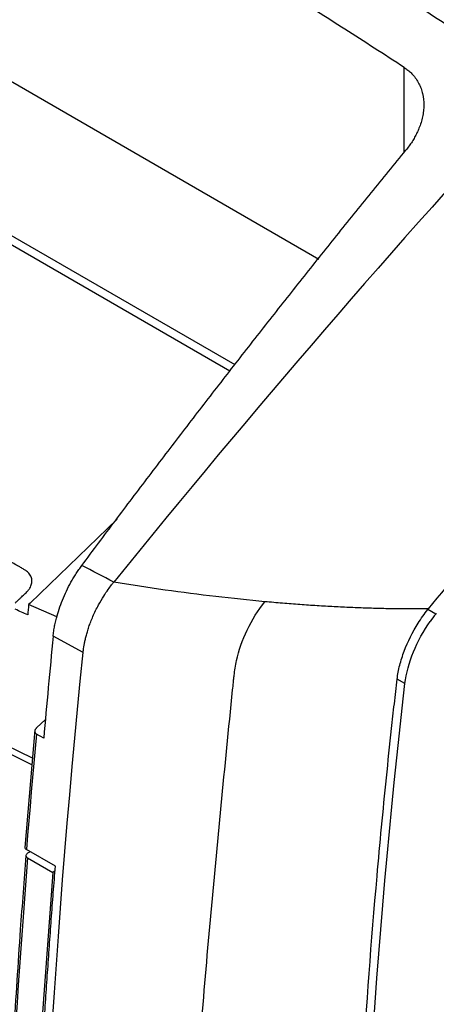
# Model space of a CAD drawing. Header units: millimetres. Extents: x -155 to 1130, y -373 to 1265.
# Tile 181 of 198: x 917 to 954, y 975 to 1064. Entities that reach past the tile are written whole.
import ezdxf

# ---------------------------------------------------------------- set-up
doc = ezdxf.new("R2010")
doc.units = ezdxf.units.MM

msp = doc.modelspace()

# ---------------------------------------------------------------- linework, layer by layer
at = {"color": 7, "linetype": 'Continuous', "lineweight": 25}
for p, q in [((943.84, 1042.05), (848.834, 1096.896)), ((896.53, 1055.508), (936.289, 1032.555)), ((935.837, 1031.961), (896.53, 1054.652)), ((925.664, 1018.612), (917.825, 1011.042)), ((917.825, 1011.042), (917.685, 1010.911)), ((920.228, 1009.801), (917.685, 1010.911)), ((954.392, 1010.052), (953.685, 1010.46)), ((922.599, 1006.589), (919.897, 1008.056)), ((951.622, 1003.793), (950.915, 1004.201)), ((918.399, 999.79), (919.203, 1000.544)), ((918.255, 999.626), (917.348, 989.021)), ((919.047, 998.858), (918.384, 999.24)), ((918.037, 997.077), (915.617, 998.248)), ((917.985, 996.477), (915.739, 997.58)), ((920.1, 987.318), (917.495, 988.822)), ((917.836, 988.625), (917.593, 988.485)), ((917.592, 988.076), (919.855, 986.77)), ((920.072, 986.895), (919.855, 986.77))]:
    msp.add_line(p, q, dxfattribs=at)
at = {"color": 8, "linetype": 'Continuous', "lineweight": 25}
msp.add_line((951.558, 1051.715), (951.558, 1059.354), dxfattribs=at)
at = {"color": 7, "linetype": 'Continuous', "lineweight": 25, "flags": 128}
for points in [[(918.384, 999.24), (918.266, 997.935), (918.15, 996.63), (918.036, 995.327), (917.924, 994.024), (917.814, 992.722), (917.705, 991.421), (917.599, 990.121), (917.495, 988.822)], [(919.855, 986.77), (918.904, 973.719), (918.149, 960.764), (917.591, 947.908), (917.229, 935.155), (917.063, 922.511), (917.094, 909.979), (917.322, 897.563), (917.745, 885.267)]]:
    msp.add_lwpolyline(points, dxfattribs=at)
at = {"color": 7, "linetype": 'Continuous', "lineweight": 25}
for points, knots in [([(904.012, 1094.714), (905.01, 1094.137), (907.008, 1092.982), (910.005, 1091.241), (913.002, 1089.493), (915.998, 1087.735), (920.463, 1085.097), (926.453, 1081.512), (933.828, 1077.003), (941.338, 1072.287), (947.775, 1068.168), (953.487, 1064.455), (958.47, 1061.194), (962.006, 1058.861), (963.88, 1057.625)], [0, 0, 0, 0, 0.049996, 0.100015, 0.150037, 0.20004, 0.250004, 0.373555, 0.500001, 0.619326, 0.749997, 0.822558, 0.905981, 1, 1, 1, 1]), ([(951.558, 1059.354), (950.652, 1059.938), (948.868, 1061.089), (946.233, 1062.779), (943.681, 1064.409), (941.212, 1065.977), (937.448, 1068.354), (932.397, 1071.507), (926.079, 1075.378), (919.71, 1079.208), (913.475, 1082.898), (907.018, 1086.671), (902.759, 1089.134), (900.476, 1090.455)], [0, 0, 0, 0, 0.053269, 0.104904, 0.154905, 0.203271, 0.250005, 0.376063, 0.5, 0.621001, 0.749998, 0.865998, 1, 1, 1, 1]), ([(951.558, 1059.354), (951.613, 1059.317), (951.724, 1059.243), (951.881, 1059.122), (952.032, 1058.995), (952.176, 1058.86), (952.384, 1058.643), (952.634, 1058.328), (952.885, 1057.904), (953.077, 1057.457), (953.264, 1056.818), (953.335, 1056.133), (953.292, 1055.427), (953.208, 1054.905), (953.073, 1054.382), (952.901, 1053.898), (952.706, 1053.454), (952.498, 1053.051), (952.261, 1052.656), (951.998, 1052.27), (951.802, 1052.022), (951.703, 1051.897)], [0, 0, 0, 0, 0.024217, 0.048469, 0.072805, 0.097273, 0.12192, 0.184964, 0.248523, 0.308452, 0.36912, 0.499334, 0.561579, 0.624371, 0.686619, 0.749253, 0.799445, 0.84941, 0.899354, 0.949484, 1, 1, 1, 1]), ([(922.487, 1014.443), (922.99, 1015.117), (923.995, 1016.466), (925.508, 1018.482), (927.024, 1020.493), (928.542, 1022.499), (930.064, 1024.498), (931.59, 1026.492), (933.118, 1028.481), (934.649, 1030.463), (936.184, 1032.44), (937.722, 1034.411), (939.262, 1036.377), (940.806, 1038.337), (942.354, 1040.291), (943.904, 1042.24), (945.457, 1044.183), (947.014, 1046.12), (948.574, 1048.052), (950.136, 1049.978), (951.181, 1051.257), (951.703, 1051.897)], [0, 0, 0, 0, 0.0527417, 0.1054664, 0.1581748, 0.2108679, 0.2635464, 0.3162113, 0.3688633, 0.4215034, 0.4741324, 0.5267511, 0.5793604, 0.6319612, 0.6845544, 0.7371407, 0.789721, 0.8422963, 0.8948673, 0.9474349, 1, 1, 1, 1]), ([(916.47, 1011.059), (916.541, 1011.126), (916.677, 1011.254), (916.875, 1011.44), (917.059, 1011.613), (917.228, 1011.771), (917.382, 1011.916), (917.523, 1012.046), (917.633, 1012.172), (917.719, 1012.287), (917.849, 1012.49), (917.969, 1012.783), (917.997, 1013.159), (917.897, 1013.509), (917.725, 1013.739), (917.556, 1013.894), (917.414, 1014.005), (917.17, 1014.141), (916.853, 1014.326), (916.456, 1014.555), (915.982, 1014.829), (915.43, 1015.147), (914.566, 1015.646), (913.459, 1016.285), (912.182, 1017.022), (911.039, 1017.682), (910.032, 1018.263), (908.338, 1019.241), (905.989, 1020.597), (903.018, 1022.312), (900.278, 1023.894), (897.517, 1025.487), (894.699, 1027.114), (891.785, 1028.796), (888.988, 1030.411), (886.676, 1031.746), (884.816, 1032.82), (883.378, 1033.65), (881.961, 1034.469), (880.814, 1035.131), (879.956, 1035.626), (879.406, 1035.944), (878.933, 1036.217), (878.537, 1036.445), (878.218, 1036.628), (877.98, 1036.769), (877.797, 1036.844), (877.548, 1036.927), (877.204, 1036.992), (876.715, 1036.977), (876.228, 1036.865), (875.869, 1036.706), (875.631, 1036.562), (875.499, 1036.471), (875.361, 1036.361), (875.224, 1036.23), (875.072, 1036.087), (874.908, 1035.932), (874.73, 1035.765), (874.538, 1035.586), (874.406, 1035.462), (874.338, 1035.398)], [0, 0, 0, 0, 0.004872, 0.00941, 0.013614, 0.017483, 0.021016, 0.024213, 0.027078, 0.029611, 0.031811, 0.040156, 0.047575, 0.054844, 0.063329, 0.065172, 0.068717, 0.073969, 0.080926, 0.089586, 0.099949, 0.112015, 0.125785, 0.156647, 0.184561, 0.209528, 0.231548, 0.25062, 0.320608, 0.385549, 0.445443, 0.50029, 0.566542, 0.630237, 0.691377, 0.74996, 0.781868, 0.81331, 0.844285, 0.874795, 0.888515, 0.900544, 0.910881, 0.919527, 0.926482, 0.931742, 0.935309, 0.937184, 0.945689, 0.952955, 0.960365, 0.968707, 0.970982, 0.973557, 0.976429, 0.979601, 0.983076, 0.986854, 0.990935, 0.995317, 1, 1, 1, 1]), ([(919.897, 1008.056), (919.905, 1008.132), (919.921, 1008.285), (919.953, 1008.516), (919.989, 1008.75), (920.032, 1008.985), (920.08, 1009.222), (920.134, 1009.461), (920.24, 1009.889), (920.424, 1010.51), (920.725, 1011.326), (921.084, 1012.137), (921.431, 1012.803), (921.733, 1013.323), (921.973, 1013.707), (922.224, 1014.082), (922.399, 1014.322), (922.487, 1014.443)], [0, 0, 0, 0, 0.0366165, 0.0731387, 0.1096064, 0.1460595, 0.1825379, 0.2190816, 0.2557302, 0.3777289, 0.4998669, 0.6238346, 0.7479501, 0.8110377, 0.8739382, 0.9368572, 1, 1, 1, 1]), ([(922.599, 1006.589), (922.608, 1006.666), (922.626, 1006.83), (922.664, 1007.094), (922.715, 1007.391), (922.783, 1007.72), (922.87, 1008.084), (922.981, 1008.481), (923.118, 1008.911), (923.286, 1009.373), (923.558, 1010.037), (923.939, 1010.823), (924.413, 1011.633), (924.816, 1012.235), (925.121, 1012.648), (925.291, 1012.861), (925.355, 1012.941)], [0, 0, 0, 0, 0.036869, 0.07829, 0.124337, 0.175071, 0.230539, 0.290763, 0.355736, 0.425409, 0.499684, 0.657733, 0.786473, 0.885941, 0.956836, 1, 1, 1, 1]), ([(938.993, 1011.175), (937.532, 1011.31), (936.055, 1011.464), (934.562, 1011.639), (934.562, 1011.639), (933.049, 1011.816), (931.524, 1012.014), (928.451, 1012.449), (926.907, 1012.685), (925.355, 1012.941)], [0, 0, 0, 0, 0.330355, 0.330355, 0.330357, 0.330357, 0.665178, 0.665178, 1, 1, 1, 1]), ([(931.26, 929.859), (931.305, 936.483), (931.487, 943.105), (932.087, 956.401), (932.505, 963.076), (933.533, 976.537), (934.443, 986.717), (935.554, 997.973), (936.015, 1002.564), (936.126, 1003.66), (936.159, 1003.989), (936.17, 1004.099), (936.193, 1004.317), (936.205, 1004.425), (936.242, 1004.755), (936.271, 1004.975), (936.336, 1005.418), (936.377, 1005.643), (936.623, 1006.777), (936.952, 1007.717), (937.828, 1009.529), (938.374, 1010.402), (938.993, 1011.175)], [0, 0, 0, 0, 0.25, 0.25, 0.5, 0.5, 0.75, 0.875, 0.90625, 0.914063, 0.914063, 0.917969, 0.917969, 0.921875, 0.921875, 0.929688, 0.929688, 0.9375, 0.9375, 0.96875, 0.96875, 1, 1, 1, 1]), ([(953.738, 1010.525), (953.548, 1010.524), (953.168, 1010.521), (952.313, 1010.518), (951.166, 1010.524), (949.713, 1010.548), (948.239, 1010.588), (946.744, 1010.644), (945.23, 1010.717), (943.696, 1010.807), (942.145, 1010.913), (940.579, 1011.034), (939.521, 1011.128), (938.993, 1011.175)], [0, 0, 0, 0, 0.041129, 0.082306, 0.183814, 0.285456, 0.387239, 0.489188, 0.591257, 0.693371, 0.795527, 0.897761, 1, 1, 1, 1]), ([(950.915, 1004.201), (950.938, 1004.405), (950.97, 1004.611), (951.049, 1005.027), (951.188, 1005.659), (951.663, 1007.161), (952.299, 1008.438), (952.803, 1009.232)], [0, 0, 0, 0, 0.125, 0.125, 0.25, 0.5, 1, 1, 1, 1]), ([(951.622, 1003.793), (951.729, 1004.705), (951.994, 1005.681), (952.775, 1007.601), (953.292, 1008.547), (953.901, 1009.405)], [0, 0, 0, 0, 0.5, 0.5, 1, 1, 1, 1]), ([(946.674, 934.58), (946.713, 945.836), (947.273, 963.008), (948.803, 983.475), (949.786, 993.807), (950.332, 998.996), (950.619, 1001.597), (950.745, 1002.713), (950.829, 1003.457), (950.871, 1003.83), (950.915, 1004.201)], [0, 0, 0, 0, 0.5, 0.75, 0.875, 0.9375, 0.96875, 0.984375, 0.984375, 1, 1, 1, 1]), ([(918.399, 999.79), (918.384, 999.775), (918.354, 999.745), (918.317, 999.697), (918.282, 999.639), (918.253, 999.571), (918.24, 999.493), (918.245, 999.414), (918.275, 999.343), (918.32, 999.283), (918.363, 999.254), (918.384, 999.24)], [0, 0, 0, 0, 0.084471, 0.168163, 0.252238, 0.375984, 0.498595, 0.632464, 0.765286, 0.883416, 1, 1, 1, 1]), ([(917.449, 988.295), (917.272, 986.064), (916.85, 980.735), (916.525, 975.453), (916.337, 972.382)], [0, 0, 0, 0, 0.418559, 1, 1, 1, 1]), ([(917.351, 989.032), (917.35, 989.03), (917.336, 988.991), (917.376, 988.911), (917.455, 988.851), (917.495, 988.822)], [0, 0, 0, 0, 0.029184, 0.515118, 1, 1, 1, 1]), ([(917.593, 988.485), (917.5, 988.431), (917.446, 988.356), (917.445, 988.205), (917.498, 988.13), (917.592, 988.076)], [0, 0, 0, 0, 0.5, 0.5, 1, 1, 1, 1]), ([(917.344, 919.025), (917.345, 919.793), (917.346, 921.33), (917.356, 923.64), (917.373, 925.953), (917.396, 928.27), (917.425, 930.59), (917.461, 932.913), (917.504, 935.24), (917.553, 937.571), (917.609, 939.905), (917.671, 942.243), (917.74, 944.584), (917.815, 946.928), (917.897, 949.276), (917.985, 951.628), (918.08, 953.983), (918.182, 956.341), (918.29, 958.703), (918.405, 961.068), (918.526, 963.437), (918.654, 965.81), (918.788, 968.185), (918.929, 970.565), (919.076, 972.947), (919.23, 975.334), (919.391, 977.724), (919.558, 980.117), (919.732, 982.514), (919.912, 984.914), (920.037, 986.516), (920.1, 987.318)], [0, 0, 0, 0, 0.034507, 0.069008, 0.103505, 0.137997, 0.172486, 0.206971, 0.241452, 0.275931, 0.310407, 0.344882, 0.379354, 0.413825, 0.448296, 0.482765, 0.517235, 0.551704, 0.586175, 0.620646, 0.655118, 0.689592, 0.724069, 0.758548, 0.793029, 0.827514, 0.862002, 0.896495, 0.930992, 0.965493, 1, 1, 1, 1])]:
    msp.add_open_spline(points, degree=3, knots=knots, dxfattribs=at)
for points in [[(963.88, 1057.625), (950.704, 1043.288), (937.84, 1028.37), (925.355, 1012.941)], [(953.738, 1010.525), (955.869, 1013.104), (958.012, 1015.668), (960.167, 1018.22)], [(925.355, 1012.941), (924.399, 1013.441), (923.443, 1013.942), (922.487, 1014.443)], [(917.609, 1009.984), (917.235, 1010.154), (916.861, 1010.325), (916.487, 1010.496)], [(917.685, 1010.911), (917.66, 1010.602), (917.634, 1010.293), (917.609, 1009.984)], [(952.803, 1009.232), (953.078, 1009.664), (953.371, 1010.074), (953.685, 1010.46)], [(953.738, 1010.525), (953.72, 1010.504), (953.702, 1010.482), (953.685, 1010.46)], [(954.392, 1010.052), (954.222, 1009.844), (954.058, 1009.627), (953.901, 1009.405)], [(954.445, 1010.117), (954.427, 1010.095), (954.41, 1010.074), (954.392, 1010.052)], [(919.897, 1008.056), (919.598, 1004.983), (919.315, 1001.917), (919.047, 998.858)], [(918.073, 925.987), (918.312, 952.192), (919.824, 979.116), (922.599, 1006.589)], [(947.381, 934.171), (947.459, 956.684), (948.877, 979.965), (951.622, 1003.793)], [(917.592, 988.076), (916.191, 970.579), (914.443, 936.163), (914.786, 902.896), (915.484, 886.551)]]:
    msp.add_open_spline(points, degree=3, dxfattribs=at)

doc.saveas('drawing.dxf')
